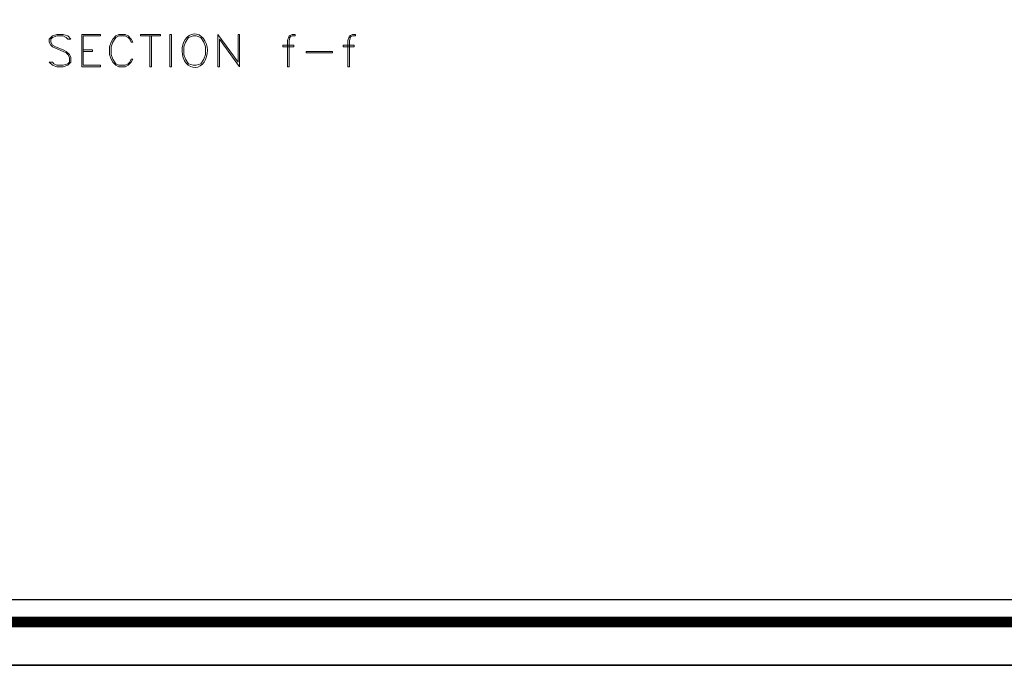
# Model space of a CAD drawing. Header units: metres. Extents: x 5.7 to 89.8, y 4 to 63.5.
# Tile 49 of 72: x 62.6 to 74.8, y 4 to 12.1. Entities that reach past the tile are written whole.
import ezdxf

# ---------------------------------------------------------------- set-up
doc = ezdxf.new("R2010")
doc.units = ezdxf.units.M
doc.header["$MEASUREMENT"] = 0
doc.layers.add('PDF11_KADR', color=7, linetype='Continuous')
doc.layers.add('PDF11_textt', color=7, linetype='Continuous')

msp = doc.modelspace()

# ---------------------------------------------------------------- linework, layer by layer
at = {"layer": 'PDF11_KADR', "lineweight": 25}
for points in [[(5.695, 4.013), (89.785, 4.013), (89.785, 63.476), (5.695, 63.476)], [(5.695, 63.476), (89.785, 63.476), (89.785, 4.013), (5.695, 4.013)], [(6.514, 4.832), (88.841, 4.832), (88.841, 62.657), (6.514, 62.657)]]:
    msp.add_lwpolyline(points, close=True, dxfattribs=at)
at = {"layer": 'PDF11_KADR', "lineweight": 0, "const_width": 0.135}
msp.add_lwpolyline([(6.235, 62.937), (6.235, 4.552), (89.111, 4.552), (89.111, 62.937)], close=True, dxfattribs=at)
at = {"layer": 'PDF11_textt', "lineweight": 20}
for points in [[(62.943, 11.525), (62.982, 11.487), (63.039, 11.468), (63.116, 11.468), (63.174, 11.487), (63.213, 11.525), (63.213, 11.583), (63.194, 11.622), (63.155, 11.66), (63.116, 11.679), (63.02, 11.718), (62.982, 11.737), (62.962, 11.776), (62.962, 11.814), (62.982, 11.834), (63.039, 11.853), (63.116, 11.853), (63.155, 11.834), (63.174, 11.814), (63.213, 11.814), (63.174, 11.853), (63.116, 11.872), (63.039, 11.872), (62.982, 11.853), (62.943, 11.814), (62.943, 11.776), (62.962, 11.737), (62.982, 11.718), (63.02, 11.699), (63.116, 11.66), (63.155, 11.641), (63.174, 11.622), (63.194, 11.583), (63.194, 11.525), (63.174, 11.506), (63.116, 11.487), (63.039, 11.487), (63.001, 11.506), (62.982, 11.525)], [(63.348, 11.468), (63.579, 11.468), (63.579, 11.487), (63.367, 11.487), (63.367, 11.853), (63.579, 11.853), (63.579, 11.872), (63.348, 11.872)], [(63.983, 11.564), (63.964, 11.564), (63.945, 11.525), (63.925, 11.506), (63.887, 11.487), (63.81, 11.487), (63.771, 11.506), (63.733, 11.564), (63.714, 11.622), (63.714, 11.718), (63.733, 11.776), (63.771, 11.834), (63.81, 11.853), (63.887, 11.853), (63.925, 11.834), (63.945, 11.814), (63.964, 11.776), (63.983, 11.776), (63.964, 11.814), (63.925, 11.853), (63.887, 11.872), (63.81, 11.872), (63.771, 11.853), (63.733, 11.814), (63.714, 11.776), (63.694, 11.718), (63.694, 11.622), (63.714, 11.564), (63.733, 11.525), (63.771, 11.487), (63.81, 11.468), (63.887, 11.468), (63.925, 11.487), (63.964, 11.525)], [(64.33, 11.853), (64.08, 11.853), (64.08, 11.872), (64.33, 11.872)], [(64.465, 11.468), (64.465, 11.872), (64.446, 11.872), (64.446, 11.468)], [(64.735, 11.853), (64.677, 11.834), (64.638, 11.776), (64.619, 11.718), (64.619, 11.622), (64.638, 11.564), (64.677, 11.506), (64.735, 11.487), (64.773, 11.487), (64.831, 11.506), (64.869, 11.564), (64.889, 11.622), (64.889, 11.718), (64.869, 11.776), (64.831, 11.834), (64.773, 11.853)], [(65.312, 11.468), (65.312, 11.872), (65.293, 11.872), (65.293, 11.525), (65.043, 11.872), (65.043, 11.468), (65.062, 11.468), (65.062, 11.814)], [(65.987, 11.718), (65.852, 11.718), (65.852, 11.737), (65.987, 11.737)], [(66.468, 11.641), (66.141, 11.641), (66.141, 11.66), (66.468, 11.66)], [(66.738, 11.718), (66.603, 11.718), (66.603, 11.737), (66.738, 11.737)]]:
    msp.add_lwpolyline(points, close=True, dxfattribs=at)
for points in [[(64.195, 11.853), (64.195, 11.468), (64.214, 11.468), (64.214, 11.853)], [(65.929, 11.834), (65.967, 11.853), (66.006, 11.853), (66.006, 11.872), (65.967, 11.872), (65.929, 11.853), (65.91, 11.795), (65.91, 11.468), (65.929, 11.468), (65.929, 11.795), (65.948, 11.853)], [(66.68, 11.834), (66.719, 11.853), (66.757, 11.853), (66.757, 11.872), (66.719, 11.872), (66.68, 11.853), (66.661, 11.795), (66.661, 11.468), (66.68, 11.468), (66.68, 11.795), (66.699, 11.853)], [(63.367, 11.679), (63.482, 11.679), (63.482, 11.66), (63.367, 11.66)]]:
    msp.add_lwpolyline(points, dxfattribs=at)
msp.add_ellipse((64.754, 11.669), major_axis=(-0.003, 0.209), ratio=0.755342, start_param=0.226116, end_param=6.509301, dxfattribs=at)

doc.saveas('drawing.dxf')
